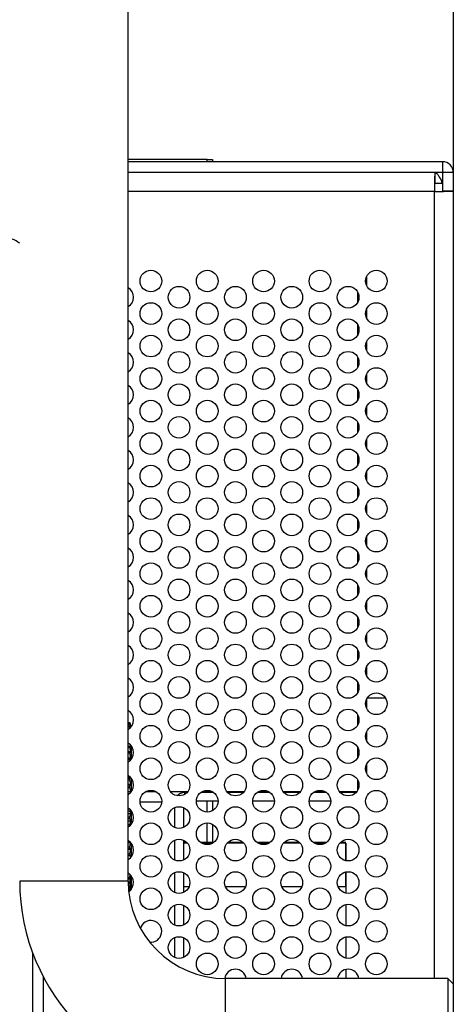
# Paper-space layout 'Sheet2' of a CAD drawing. Header units: millimetres. Extents: x 0 to 1118, y 0 to 864.
# Tile 113 of 232: x 769 to 783, y 435 to 465. Entities that reach past the tile are written whole.
import ezdxf

# ---------------------------------------------------------------- set-up
doc = ezdxf.new("R2010")
doc.units = ezdxf.units.MM

psp = doc.layouts.new('Sheet2')

# ---------------------------------------------------------------- linework, layer by layer
at = {"color": 7, "linetype": 'Continuous', "lineweight": 30}
for p, q in [((782.5953, 496.6496), (782.5953, 270.6763)), ((772.5953, 438.9429), (772.5953, 469.6096)), ((775.0248, 461.1296), (772.5953, 461.1296)), ((782.262, 461.0629), (772.5953, 461.0629)), ((775.0248, 461.1296), (775.1915, 461.1296)), ((775.1915, 461.1296), (775.1915, 461.0629)), ((782.262, 461.0629), (782.262, 460.7296)), ((782.262, 460.7296), (772.5953, 460.7296)), ((782.0263, 460.7286), (772.5953, 460.7286)), ((773.4713, 460.7286), (773.4713, 460.7296)), ((774.5623, 460.7286), (774.5623, 460.7296)), ((777.3863, 460.7286), (777.3863, 460.7296)), ((779.1193, 460.7286), (779.1193, 460.7296)), ((779.9286, 460.7296), (779.9286, 460.7286)), ((782.0263, 460.7286), (782.0263, 460.3953)), ((782.5953, 460.7296), (782.262, 460.7296)), ((782.262, 460.7296), (782.262, 460.1596)), ((782.262, 460.3953), (782.0263, 460.3953)), ((782.5953, 460.1596), (782.262, 460.1596)), ((779.9286, 457.5406), (779.9286, 457.25)), ((779.9286, 456.5406), (779.9286, 456.25)), ((779.9286, 455.5406), (779.9286, 455.25)), ((779.9286, 454.5406), (779.9286, 454.25)), ((779.9286, 453.5406), (779.9286, 453.25)), ((779.9286, 452.5406), (779.9286, 452.25)), ((779.9286, 451.5406), (779.9286, 451.25)), ((779.9286, 450.5406), (779.9286, 450.25)), ((779.9286, 449.5406), (779.9286, 449.25)), ((779.9286, 448.5406), (779.9286, 448.25)), ((779.9286, 447.5406), (779.9286, 447.25)), ((779.9286, 446.5406), (779.9286, 446.25)), ((779.9286, 445.5406), (779.9286, 445.25)), ((779.9286, 444.5406), (779.9286, 444.25)), ((779.9476, 444.5746), (780.5096, 444.5746)), ((772.5953, 443.822), (772.6513, 443.822)), ((772.5953, 443.8217), (772.6513, 443.8217)), ((772.5953, 443.8192), (772.6513, 443.8192)), ((772.5953, 443.8023), (772.6513, 443.8023)), ((772.5953, 443.7948), (772.6513, 443.7948)), ((772.5953, 443.7613), (772.6513, 443.7613)), ((772.5953, 443.7491), (772.6513, 443.7491)), ((772.5953, 443.6993), (772.6513, 443.6993)), ((772.5953, 443.6822), (772.6513, 443.6822)), ((772.5953, 443.6166), (772.6114, 443.6166)), ((772.6747, 443.6907), (772.6513, 443.822)), ((772.6513, 443.8192), (772.6513, 443.8217)), ((772.6513, 443.8217), (772.6747, 443.6907)), ((772.6747, 443.6801), (772.6513, 443.8192)), ((772.6513, 443.7948), (772.6513, 443.8023)), ((772.6513, 443.8023), (772.6747, 443.6801)), ((772.6715, 443.6688), (772.6513, 443.7948)), ((772.6513, 443.7491), (772.6513, 443.7613)), ((772.6513, 443.7613), (772.6708, 443.6676)), ((772.6648, 443.6612), (772.6513, 443.7491)), ((772.6513, 443.6822), (772.6513, 443.6993)), ((772.6513, 443.6993), (772.6607, 443.6583)), ((772.6554, 443.6547), (772.6513, 443.6822)), ((772.6777, 443.6737), (772.6739, 443.695)), ((779.9286, 443.5406), (779.9286, 443.25)), ((772.5953, 443.095), (772.6513, 443.095)), ((772.5953, 443.0569), (772.6513, 443.0569)), ((772.6513, 443.0569), (772.6513, 443.095)), ((772.6513, 443.095), (772.6747, 443.0577)), ((772.6747, 442.899), (772.6513, 443.0569)), ((772.6747, 443.0577), (772.6647, 443.1258)), ((772.6856, 443.1076), (772.6856, 442.683)), ((772.5953, 442.9221), (772.6513, 442.9221)), ((772.5953, 442.8807), (772.6513, 442.8807)), ((772.5953, 442.7349), (772.6513, 442.7349)), ((772.6513, 442.8807), (772.6513, 442.9221)), ((772.6513, 442.9221), (772.6747, 442.899)), ((772.6747, 442.7261), (772.6513, 442.8807)), ((772.6513, 442.6904), (772.6513, 442.7349)), ((772.6513, 442.7349), (772.6747, 442.7261)), ((772.5953, 442.6904), (772.6513, 442.6904)), ((772.6567, 442.6556), (772.6513, 442.6904)), ((779.9286, 442.5406), (779.9286, 442.25)), ((772.5953, 442.1368), (772.6584, 442.1368)), ((772.5953, 442.1025), (772.6513, 442.1025)), ((772.6513, 442.1025), (772.666, 442.1241)), ((772.6513, 442.051), (772.6513, 442.1025)), ((772.6856, 442.1076), (772.6856, 441.68)), ((772.5953, 442.051), (772.6513, 442.051)), ((772.5953, 441.922), (772.6747, 441.922)), ((772.5953, 441.8738), (772.6513, 441.8738)), ((772.5953, 441.8208), (772.6513, 441.8208)), ((772.6747, 441.922), (772.6513, 442.051)), ((772.6513, 441.8738), (772.6747, 441.922)), ((772.6513, 441.8208), (772.6513, 441.8738)), ((772.6747, 441.7009), (772.6513, 441.8208)), ((772.5953, 441.7009), (772.6747, 441.7009)), ((772.5953, 441.6391), (772.6419, 441.6391)), ((772.6578, 441.6563), (772.6747, 441.7009)), ((773.152, 441.6963), (773.4386, 441.6963)), ((773.8946, 441.6963), (774.4294, 441.6963)), ((774.401, 441.6629), (774.3286, 441.6629)), ((775.2273, 441.6629), (774.8299, 441.6629)), ((774.8853, 441.6963), (775.1719, 441.6963)), ((775.1915, 441.6862), (775.1915, 441.6629)), ((775.6279, 441.6963), (776.1627, 441.6963)), ((776.1343, 441.6629), (775.6563, 441.6629)), ((776.9607, 441.6629), (776.5633, 441.6629)), ((776.6187, 441.6963), (776.9053, 441.6963)), ((777.3612, 441.6963), (777.896, 441.6963)), ((777.8676, 441.6629), (777.3896, 441.6629)), ((778.694, 441.6629), (778.2966, 441.6629)), ((778.352, 441.6963), (778.6386, 441.6963)), ((779.0946, 441.6963), (779.6294, 441.6963)), ((779.601, 441.6629), (779.123, 441.6629)), ((773.6271, 441.3629), (772.9635, 441.3629)), ((774.2953, 441.2008), (774.2953, 440.5898)), ((775.362, 441.3963), (774.6953, 441.3963)), ((775.1915, 441.3963), (775.1915, 441.1044)), ((777.0953, 441.3963), (776.4286, 441.3963)), ((778.8286, 441.3963), (778.162, 441.3963)), ((772.5953, 441.1596), (772.6318, 441.1596)), ((772.5953, 441.1046), (772.6513, 441.1046)), ((772.5953, 441.0176), (772.6747, 441.0176)), ((772.5953, 440.9185), (772.6513, 440.9185)), ((772.6747, 441.0176), (772.6513, 441.1046)), ((772.6513, 440.9185), (772.6747, 441.0176)), ((772.6513, 440.8637), (772.6513, 440.9185)), ((772.6856, 441.1076), (772.6856, 440.683)), ((772.5953, 440.8637), (772.6513, 440.8637)), ((772.5953, 440.7892), (772.6747, 440.7892)), ((772.5953, 440.6792), (772.6513, 440.6792)), ((772.5953, 440.6251), (772.6238, 440.6251)), ((772.6747, 440.7892), (772.6513, 440.8637)), ((772.6513, 440.6792), (772.6747, 440.7892)), ((772.6513, 440.6251), (772.6513, 440.6792)), ((775.1915, 440.6862), (775.1915, 440.1323)), ((772.5953, 440.162), (772.6285, 440.162)), ((772.5953, 440.1281), (772.6672, 440.1281)), ((772.5953, 439.9908), (772.6513, 439.9908)), ((772.6513, 439.9908), (772.6725, 440.1152)), ((772.6513, 439.9413), (772.6513, 439.9908)), ((772.6856, 440.1076), (772.6856, 439.683)), ((774.2953, 440.2008), (774.2953, 439.5898)), ((774.3963, 440.1323), (774.2953, 440.1323)), ((774.3963, 440.1323), (774.2953, 440.1323)), ((774.4219, 440.1039), (774.2953, 440.1039)), ((774.4219, 440.1039), (774.2953, 440.1039)), ((775.2335, 440.1323), (774.8238, 440.1323)), ((775.2335, 440.1323), (774.8238, 440.1323)), ((775.1906, 440.1039), (774.8667, 440.1039)), ((775.1906, 440.1039), (774.8667, 440.1039)), ((776.1553, 440.1039), (775.6353, 440.1039)), ((776.1553, 440.1039), (775.6353, 440.1039)), ((776.1297, 440.1323), (775.6609, 440.1323)), ((776.1297, 440.1323), (775.6609, 440.1323)), ((776.9668, 440.1323), (776.5571, 440.1323)), ((776.9668, 440.1323), (776.5571, 440.1323)), ((776.9239, 440.1039), (776.6, 440.1039)), ((776.9239, 440.1039), (776.6, 440.1039)), ((777.8886, 440.1039), (777.3687, 440.1039)), ((777.8886, 440.1039), (777.3687, 440.1039)), ((777.863, 440.1323), (777.3943, 440.1323)), ((777.863, 440.1323), (777.3943, 440.1323)), ((778.7001, 440.1323), (778.2905, 440.1323)), ((778.7001, 440.1323), (778.2905, 440.1323)), ((778.6572, 440.1039), (778.3334, 440.1039)), ((778.6572, 440.1039), (778.3334, 440.1039)), ((779.2953, 440.1039), (779.102, 440.1039)), ((779.2953, 440.1039), (779.102, 440.1039)), ((779.2953, 440.1323), (779.1276, 440.1323)), ((779.2953, 440.1323), (779.1276, 440.1323)), ((772.5953, 439.9413), (772.6513, 439.9413)), ((772.5953, 439.9217), (772.6747, 439.9217)), ((772.5953, 439.7774), (772.6513, 439.7774)), ((772.5953, 439.7302), (772.6513, 439.7302)), ((772.5953, 439.725), (772.6747, 439.725)), ((772.6747, 439.9217), (772.6513, 439.9413)), ((772.6513, 439.7774), (772.6747, 439.9217)), ((772.6513, 439.7302), (772.6513, 439.7774)), ((772.6747, 439.725), (772.6513, 439.7302)), ((772.6647, 439.6611), (772.6747, 439.725)), ((772.5953, 439.1712), (772.6157, 439.1712)), ((772.6513, 439.0488), (772.6629, 439.1283)), ((772.6513, 438.9053), (772.6747, 439.0661)), ((772.6747, 439.0661), (772.6513, 439.0146)), ((772.6856, 439.1076), (772.6856, 438.683)), ((774.2953, 439.2008), (774.2953, 438.5898)), ((779.2953, 439.2157), (779.2953, 438.7706)), ((779.2953, 438.7706), (779.2953, 439.2157)), ((772.5953, 438.9429), (769.262, 438.9429)), ((772.5953, 439.0488), (772.6513, 439.0488)), ((772.5953, 439.0146), (772.6513, 439.0146)), ((772.5955, 438.9053), (772.6513, 438.9053)), ((772.5961, 438.875), (772.6513, 438.875)), ((772.5997, 438.7797), (772.6513, 438.7797)), ((772.6513, 439.0146), (772.6513, 439.0488)), ((772.6513, 438.7797), (772.6747, 438.94)), ((772.6747, 438.94), (772.6513, 438.875)), ((772.6513, 438.875), (772.6513, 438.9053)), ((772.6513, 438.6731), (772.6747, 438.8316)), ((772.6747, 438.8316), (772.6513, 438.7537)), ((772.6513, 438.7537), (772.6513, 438.7797)), ((774.2953, 438.7706), (774.4711, 438.7706)), ((775.5862, 438.7706), (776.2044, 438.7706)), ((777.3195, 438.7706), (777.9378, 438.7706)), ((779.0528, 438.7706), (779.2953, 438.7706)), ((779.2953, 438.7706), (779.2953, 438.5687)), ((772.6013, 438.7537), (772.6513, 438.7537)), ((772.6075, 438.6731), (772.6513, 438.6731)), ((772.6095, 438.6515), (772.6513, 438.6515)), ((772.6513, 438.6515), (772.6513, 438.6731)), ((774.2953, 438.2008), (774.2953, 437.5898)), ((779.2953, 438.2219), (779.2953, 437.5687)), ((774.2953, 437.2008), (774.2953, 436.5898)), ((779.2953, 437.2219), (779.2953, 436.5687)), ((769.662, 330.598), (769.662, 436.7278)), ((779.2953, 436.2219), (779.2953, 435.9429)), ((782.4286, 435.9429), (775.5953, 435.9429)), ((775.5953, 432.6096), (775.5953, 435.9429)), ((782.5953, 435.7763), (782.4286, 435.9429)), ((782.4286, 435.9429), (782.4286, 432.6096))]:
    psp.add_line(p, q, dxfattribs=at)
at = {"color": 8, "linetype": 'Continuous', "lineweight": 30}
for p, q in [((775.0248, 461.0629), (775.0248, 461.1296)), ((779.662, 460.7286), (779.662, 460.7296)), ((782.0164, 460.1498), (772.5953, 460.1498)), ((782.0164, 435.9429), (782.0164, 460.1498)), ((779.662, 456.75), (779.662, 457.0406)), ((779.662, 455.75), (779.662, 456.0406)), ((779.662, 454.75), (779.662, 455.0406)), ((779.662, 453.75), (779.662, 454.0406)), ((779.662, 452.75), (779.662, 453.0406)), ((779.662, 451.75), (779.662, 452.0406)), ((779.662, 450.75), (779.662, 451.0406)), ((779.662, 449.75), (779.662, 450.0406)), ((779.662, 448.75), (779.662, 449.0406)), ((779.662, 447.75), (779.662, 448.0406)), ((779.662, 446.75), (779.662, 447.0406)), ((779.662, 445.75), (779.662, 446.0406)), ((779.662, 444.75), (779.662, 445.0406)), ((779.662, 443.75), (779.662, 444.0406)), ((779.662, 442.75), (779.662, 443.0406)), ((779.662, 441.75), (779.662, 442.0406)), ((774.3286, 441.6629), (774.3286, 441.6066)), ((775.0248, 441.6629), (775.0248, 441.6963)), ((774.0286, 440.5898), (774.0286, 441.2008)), ((775.0248, 441.062), (775.0248, 441.3963)), ((775.0248, 440.1323), (775.0248, 440.7286)), ((774.0286, 439.5898), (774.0286, 440.2008)), ((774.0286, 438.5898), (774.0286, 439.2008)), ((774.0286, 437.5898), (774.0286, 438.2008)), ((774.0286, 436.5898), (774.0286, 437.2008)), ((769.9953, 331.3412), (769.9953, 435.9847))]:
    psp.add_line(p, q, dxfattribs=at)
at = {"color": 7, "linetype": 'Continuous', "lineweight": 30}
for centre in [(773.2953, 457.3953), (775.0286, 457.3953), (776.762, 457.3953), (778.4953, 457.3953), (780.2286, 457.3953), (774.162, 456.8953), (775.8953, 456.8953), (777.6286, 456.8953), (779.362, 456.8953), (773.2953, 456.3953), (775.0286, 456.3953), (776.762, 456.3953), (778.4953, 456.3953), (780.2286, 456.3953), (774.162, 455.8953), (775.8953, 455.8953), (777.6286, 455.8953), (779.362, 455.8953), (773.2953, 455.3953), (775.0286, 455.3953), (776.762, 455.3953), (778.4953, 455.3953), (780.2286, 455.3953), (774.162, 454.8953), (775.8953, 454.8953), (777.6286, 454.8953), (779.362, 454.8953), (773.2953, 454.3953), (775.0286, 454.3953), (776.762, 454.3953), (778.4953, 454.3953), (780.2286, 454.3953), (774.162, 453.8953), (775.8953, 453.8953), (777.6286, 453.8953), (779.362, 453.8953), (773.2953, 453.3953), (775.0286, 453.3953), (776.762, 453.3953), (778.4953, 453.3953), (780.2286, 453.3953), (774.162, 452.8953), (775.8953, 452.8953), (777.6286, 452.8953), (779.362, 452.8953), (773.2953, 452.3953), (775.0286, 452.3953), (776.762, 452.3953), (778.4953, 452.3953), (780.2286, 452.3953), (774.162, 451.8953), (775.8953, 451.8953), (777.6286, 451.8953), (779.362, 451.8953), (773.2953, 451.3953), (775.0286, 451.3953), (776.762, 451.3953), (778.4953, 451.3953), (780.2286, 451.3953), (774.162, 450.8953), (775.8953, 450.8953), (777.6286, 450.8953), (779.362, 450.8953), (773.2953, 450.3953), (775.0286, 450.3953), (776.762, 450.3953), (778.4953, 450.3953), (780.2286, 450.3953), (774.162, 449.8953), (775.8953, 449.8953), (777.6286, 449.8953), (779.362, 449.8953), (773.2953, 449.3953), (775.0286, 449.3953), (776.762, 449.3953), (778.4953, 449.3953), (780.2286, 449.3953), (774.162, 448.8953), (775.8953, 448.8953), (777.6286, 448.8953), (779.362, 448.8953), (773.2953, 448.3953), (775.0286, 448.3953), (776.762, 448.3953), (778.4953, 448.3953), (780.2286, 448.3953), (774.162, 447.8953), (775.8953, 447.8953), (777.6286, 447.8953), (779.362, 447.8953), (773.2953, 447.3953), (775.0286, 447.3953), (776.762, 447.3953), (778.4953, 447.3953), (780.2286, 447.3953), (774.162, 446.8953), (775.8953, 446.8953), (777.6286, 446.8953), (779.362, 446.8953), (773.2953, 446.3953), (775.0286, 446.3953), (776.762, 446.3953), (778.4953, 446.3953), (780.2286, 446.3953), (774.162, 445.8953), (775.8953, 445.8953), (777.6286, 445.8953), (779.362, 445.8953), (773.2953, 445.3953), (775.0286, 445.3953), (776.762, 445.3953), (778.4953, 445.3953), (780.2286, 445.3953), (774.162, 444.8953), (775.8953, 444.8953), (777.6286, 444.8953), (779.362, 444.8953), (773.2953, 444.3953), (775.0286, 444.3953), (776.762, 444.3953), (778.4953, 444.3953), (780.2286, 444.3953), (774.162, 443.8953), (775.8953, 443.8953), (777.6286, 443.8953), (779.362, 443.8953), (773.2953, 443.3953), (775.0286, 443.3953), (776.762, 443.3953), (778.4953, 443.3953), (780.2286, 443.3953), (774.162, 442.8953), (775.8953, 442.8953), (777.6286, 442.8953), (779.362, 442.8953), (773.2953, 442.3953), (775.0286, 442.3953), (776.762, 442.3953), (778.4953, 442.3953), (780.2286, 442.3953), (774.162, 441.8953), (775.8953, 441.8953), (777.6286, 441.8953), (779.362, 441.8953), (773.2953, 441.3953), (775.0286, 441.3953), (776.762, 441.3953), (778.4953, 441.3953), (780.2286, 441.3953), (774.162, 440.8953), (775.8953, 440.8953), (777.6286, 440.8953), (779.362, 440.8953), (773.2953, 440.3953), (775.0286, 440.3953), (776.762, 440.3953), (778.4953, 440.3953), (780.2286, 440.3953), (774.162, 439.8953), (775.8953, 439.8953), (777.6286, 439.8953), (779.362, 439.8953), (773.2953, 439.3953), (775.0286, 439.3953), (776.762, 439.3953), (778.4953, 439.3953), (780.2286, 439.3953), (774.162, 438.8953), (775.8953, 438.8953), (777.6286, 438.8953), (779.362, 438.8953), (773.2953, 438.3953), (775.0286, 438.3953), (776.762, 438.3953), (778.4953, 438.3953), (780.2286, 438.3953), (774.162, 437.8953), (775.8953, 437.8953), (777.6286, 437.8953), (779.362, 437.8953), (775.0286, 437.3953), (776.762, 437.3953), (778.4953, 437.3953), (780.2286, 437.3953), (774.162, 436.8953), (775.8953, 436.8953), (777.6286, 436.8953), (779.362, 436.8953), (775.0286, 436.3953), (776.762, 436.3953), (778.4953, 436.3953), (780.2286, 436.3953)]:
    psp.add_circle(centre, 0.3333, dxfattribs=at)
for centre, radius, start, end in [((782.262, 460.7296), 0.3333, 0, 90), ((768.7755, 457.9712), 0.7595, 50.16835, 90), ((772.4286, 456.8953), 0.3333, 300, 60), ((772.4286, 455.8953), 0.3333, 300, 60), ((772.4286, 454.8953), 0.3333, 300, 60), ((772.4286, 453.8953), 0.3333, 300, 60), ((772.4286, 452.8953), 0.3333, 300, 60), ((772.4286, 451.8953), 0.3333, 300, 60), ((772.4286, 450.8953), 0.3333, 300, 60), ((772.4286, 449.8953), 0.3333, 300, 60), ((772.4286, 448.8953), 0.3333, 300, 60), ((772.4286, 447.8953), 0.3333, 300, 60), ((772.4286, 446.8953), 0.3333, 300, 60), ((772.4286, 445.8953), 0.3333, 300, 60), ((772.4286, 444.8953), 0.3333, 300, 60), ((772.4286, 443.8953), 0.3333, 300, 60), ((772.4286, 442.8953), 0.3333, 300, 60), ((772.4286, 441.8953), 0.3333, 300, 60), ((774.3286, 441.3629), 0.3, 90, 137.3092), ((772.4286, 440.8953), 0.3333, 300, 60), ((772.4286, 439.8953), 0.3333, 300, 60), ((772.4286, 438.8953), 0.3333, 303.57855, 60), ((775.5953, 438.9429), 6.3333, 180, 270), ((775.5953, 438.9429), 3, 180, 270), ((773.2953, 437.3953), 0.3333, 263.29493, 164.57695), ((775.8953, 435.8953), 0.3333, 8.2153, 171.75884), ((777.6286, 435.8953), 0.3333, 8.2153, 171.7847), ((779.362, 435.8953), 0.3333, 8.2153, 171.7847)]:
    psp.add_arc(centre, radius, start, end, dxfattribs=at)
for points, knots in [([(782.0263, 460.7286), (782.0254, 460.7199), (782.0238, 460.7025), (782.0214, 460.5687), (782.0189, 460.3773), (782.0173, 460.2256), (782.0164, 460.1498)], [0, 0, 0, 0, 0.2499974, 0.5000033, 0.7500015, 1, 1, 1, 1]), ([(782.0263, 460.7286), (782.0459, 460.7236), (782.0852, 460.7136), (782.1441, 460.6365), (782.203, 460.5263), (782.2423, 460.439), (782.262, 460.3953)], [0, 0, 0, 0, 0.25000086, 0.50000284, 0.74999825, 1, 1, 1, 1]), ([(782.0164, 460.1498), (782.0923, 460.1506), (782.244, 460.1522), (782.4353, 460.1547), (782.5692, 460.1571), (782.5866, 460.1588), (782.5953, 460.1596)], [0, 0, 0, 0, 0.250001, 0.4999968, 0.7500025, 1, 1, 1, 1]), ([(779.2953, 440.1039), (779.2953, 440.0824), (779.2953, 440.0393), (779.2953, 439.8175), (779.2953, 439.62), (779.2953, 439.5711)], [0, 0, 0, 0, 0.4293819, 0.8587633, 1, 1, 1, 1]), ([(779.2953, 439.5711), (779.2953, 439.651), (779.2953, 439.8584), (779.2953, 440.054), (779.2953, 440.0873), (779.2953, 440.1039)], [0, 0, 0, 0, 0.2384161, 0.6192083, 1, 1, 1, 1])]:
    psp.add_open_spline(points, degree=3, knots=knots, dxfattribs=at)

doc.saveas('drawing.dxf')
